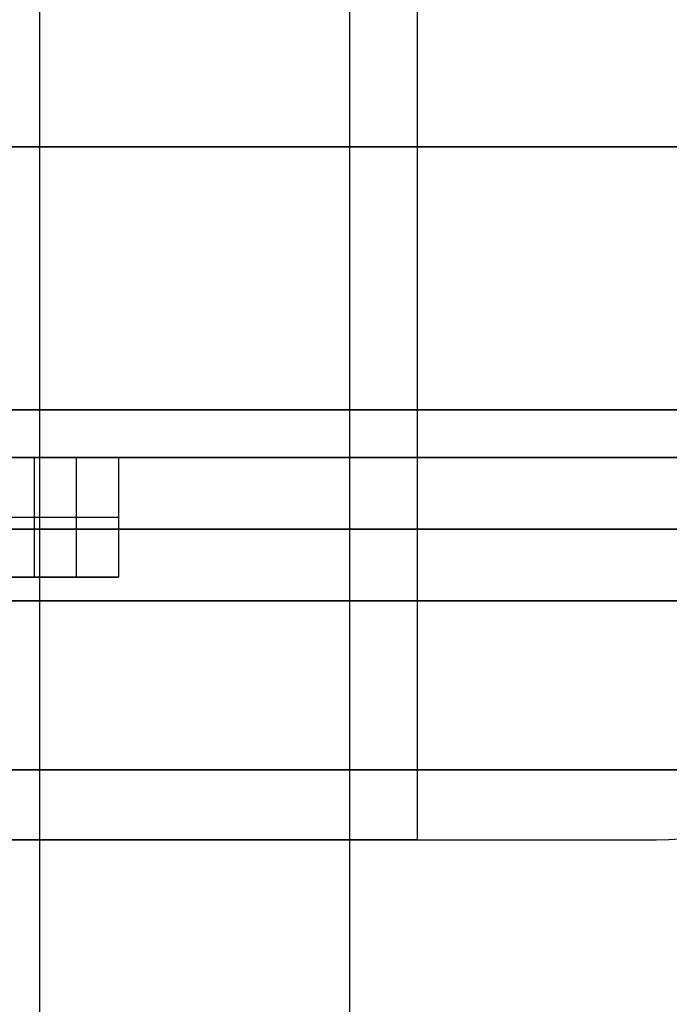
# Model space of a CAD drawing. Header units: millimetres. Extents: x -105 to 152, y -114 to 65.
# Tile 161 of 256: x 125.59 to 126.95, y -97.04 to -94.98. Entities that reach past the tile are written whole.
import ezdxf

# ---------------------------------------------------------------- set-up
doc = ezdxf.new("R2010")
doc.units = ezdxf.units.MM
doc.layers.add('Layer 01', color=18, linetype='Continuous', true_color=0x000000)

msp = doc.modelspace()

# ---------------------------------------------------------------- linework, layer by layer
at = {"layer": 'Layer 01'}
for p, q in [((125.6357, -110.2, 17.3915), (125.6357, -93.7, 17.3915)), ((126.2845, -110.2, 18.9597), (126.2845, -93.7, 18.9597)), ((125.7121, -96.15, 11.4945), (125.7121, -95.9, 11.4945)), ((125.3257, -96.025, 10.1945), (125.8002, -96.025, 11.4945)), ((125.4861, -96.025, 11.1112), (125.6239, -96.025, 11.4945)), ((125.6239, -96.025, 11.4945), (125.8002, -96.025, 11.4945)), ((126.426, -96.7, 18.5), (126.926, -96.7, 18.5))]:
    msp.add_line(p, q, dxfattribs=at)
at = {"layer": 'Layer 01', "extrusion": (0, 1, 0)}
for centre, radius, start, end in [((-118.576, 18.5, -95.25), 11.25, 90, 270), ((-125.176, 18.5, -95.25), 1.25, 0, 180), ((-125.176, 18.5, -95.25), 1.25, 180, 0), ((-125.176, 18.5, -96.05), 2.25, 90, 270)]:
    msp.add_arc(centre, radius, start, end, dxfattribs=at)
at = {"layer": 'Layer 01', "extrusion": (1.07998e-16, -1, 3.78956e-15)}
msp.add_arc((118.576, 18.5, 95.8), 11.25, 270, 90, dxfattribs=at)
at = {"layer": 'Layer 01', "extrusion": (-1.07998e-16, 1, -3.82355e-15)}
msp.add_arc((-118.576, 18.5, -95.9), 11.15, 90, 270, dxfattribs=at)
at = {"layer": 'Layer 01', "extrusion": (1.07998e-16, -1, 3.15797e-15)}
msp.add_arc((125.176, 18.5, 95.9), 2.25, 270, 90, dxfattribs=at)
at = {"layer": 'Layer 01', "extrusion": (1.40242e-30, 1, -6.31594e-15)}
msp.add_arc((-125.176, 18.5, -96.2), 2.25, 180, 270, dxfattribs=at)
at = {"layer": 'Layer 01', "extrusion": (9.24137e-15, 1, -3.3905e-15)}
msp.add_arc((-125.176, 18.5, -96.2), 2.25, 90, 180, dxfattribs=at)
at = {"layer": 'Layer 01', "extrusion": (-2.24482e-07, 1.37465e-23, 1)}
msp.add_arc((126.926, -96.2, 18.5), 0.5, 270, 0, dxfattribs=at)
at = {"layer": 'Layer 01', "extrusion": (4.8182e-30, 1, -3.3905e-15)}
for start, end in [(360, 180), (180, 0)]:
    msp.add_arc((-125.176, 18.5, -96.7), 1.25, start, end, dxfattribs=at)
at = {"layer": 'Layer 01'}
for points in [[(126.2845, -110.2, 18.9597), (126.2845, -101.95, 18.9597), (126.2845, -93.7, 18.9597)], [(126.426, -96.7, 18.5), (126.426, -95.25, 18.5), (126.426, -93.8, 18.5)], [(125.3257, -95.9, 10.1945), (125.563, -95.9, 10.8445), (125.8002, -95.9, 11.4945)], [(125.6239, -95.9, 11.4945), (125.555, -95.9, 11.3028), (125.4861, -95.9, 11.1112)], [(125.8002, -95.9, 11.4945), (125.7121, -95.9, 11.4945), (125.6239, -95.9, 11.4945)], [(125.6239, -95.9, 11.4945), (125.6239, -96.025, 11.4945), (125.6239, -96.15, 11.4945)], [(125.8002, -95.9, 11.4945), (125.8002, -96.025, 11.4945), (125.8002, -96.15, 11.4945)], [(125.8002, -96.15, 11.4945), (125.563, -96.15, 10.8445), (125.3257, -96.15, 10.1945)], [(125.4861, -96.15, 11.1112), (125.555, -96.15, 11.3028), (125.6239, -96.15, 11.4945)], [(125.6239, -96.15, 11.4945), (125.7121, -96.15, 11.4945), (125.8002, -96.15, 11.4945)]]:
    msp.add_open_spline(points, degree=2, dxfattribs=at)
at = {"layer": 'Layer 01', "extrusion": (-3.37783e-15, 1, -3.37783e-15)}
msp.add_rational_spline([(123.0725, -96.5536, 18.5), (123.0725, -96.5536, 14.2929), (127.2796, -96.5536, 14.2929), (127.2796, -96.5536, 18.5)], [0.853553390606, 0.284517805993, 0.284517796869, 0.853553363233], degree=3, dxfattribs=at)
at = {"layer": 'Layer 01', "extrusion": (8.69915e-15, -1, 1.65297e-14)}
msp.add_rational_spline([(127.2795, -96.5537, 18.5), (127.2795, -96.5537, 19.7249), (126.4168, -96.5537, 20.5918), (125.1959, -96.5537, 20.6033), (123.9545, -96.5537, 20.615), (123.0726, -96.5537, 19.7414), (123.0726, -96.5537, 18.5)], [0.846958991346, 0.685015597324, 0.687213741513, 0.853553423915, 0.684986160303, 0.684986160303, 0.853553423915], degree=3, knots=[0.0066074, 0.0066074, 0.0066074, 0.0066074, 0.5, 0.5, 0.5, 1, 1, 1, 1], dxfattribs=at)
at = {"layer": 'Layer 01', "extrusion": (4.8595e-15, 1, -1.49666e-14)}
msp.add_open_spline([(125.176, -96.7, 16.75), (125.4079, -96.7, 16.7499), (125.6317, -96.7, 16.7945), (126.0599, -96.7, 16.9716), (126.2497, -96.7, 17.0986), (126.5775, -96.7, 17.4262), (126.7042, -96.7, 17.616), (126.8818, -96.7, 18.0445), (126.9261, -96.7, 18.2677), (126.926, -96.7, 18.5)], degree=3, knots=[0, 0, 0, 0, 0.691783, 0.691783, 1.383567, 1.383567, 2.07535, 2.07535, 2.767134, 2.767134, 2.767134, 2.767134], dxfattribs=at)
at = {"layer": 'Layer 01', "extrusion": (0, 1, 0)}
msp.add_open_spline([(125.176, -96.7, 20.25), (125.3656, -96.7, 20.25), (125.55, -96.7, 20.2201), (125.9088, -96.7, 20.1003), (126.0749, -96.7, 20.0134), (126.2284, -96.7, 19.8982), (126.2326, -96.7, 19.8951), (126.2391, -96.7, 19.8901), (126.2489, -96.7, 19.8826), (126.2714, -96.7, 19.865), (126.3155, -96.7, 19.8291), (126.4, -96.7, 19.7544), (126.5541, -96.7, 19.5938), (126.6606, -96.7, 19.4368), (126.7239, -96.7, 19.3164), (126.7287, -96.7, 19.3072), (126.737, -96.7, 19.2909), (126.7492, -96.7, 19.2663), (126.7764, -96.7, 19.2087), (126.8252, -96.7, 19.0924), (126.9002, -96.7, 18.8552), (126.926, -96.7, 18.6442), (126.926, -96.7, 18.5)], degree=3, knots=[-2.757818, -2.757818, -2.757818, -2.757818, -2.068363, -2.068363, -1.378909, -1.378909, -1.368136, -1.368136, -1.357363, -1.335818, -1.292727, -1.206545, -1.034182, -0.689454, -0.689454, -0.667909, -0.667909, -0.646364, -0.603273, -0.517091, -0.344727, 0, 0, 0, 0], dxfattribs=at)

doc.saveas('drawing.dxf')
